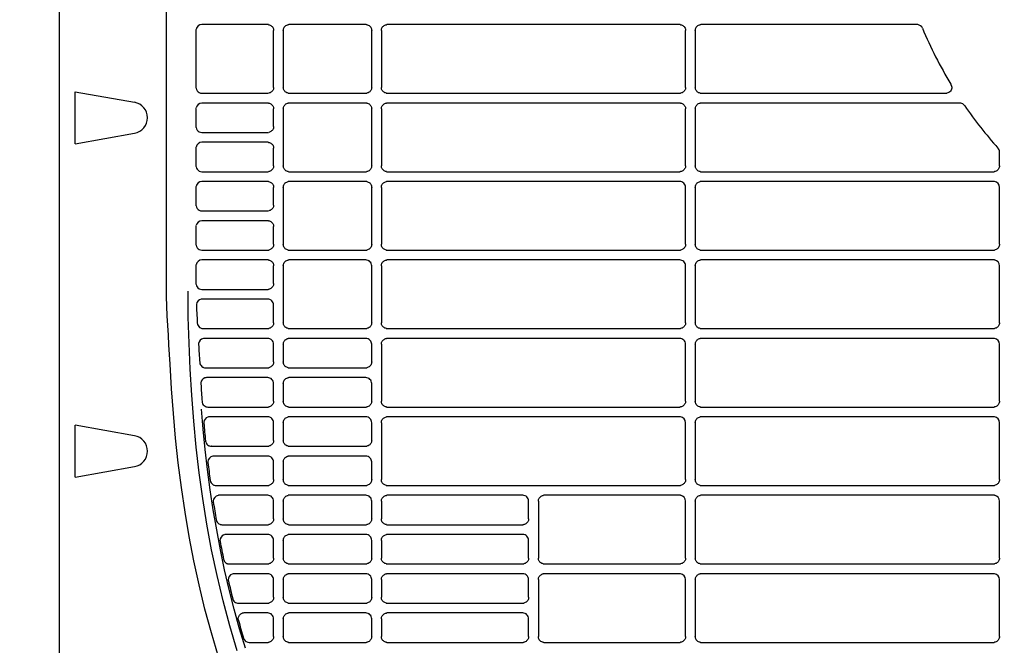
# Model space of a CAD drawing. Header units: millimetres. Extents: x -165365 to -33565, y 7406 to 103342.
# Tile 139 of 256: x -84366 to -84115, y 25181 to 25340. Entities that reach past the tile are written whole.
import ezdxf

# ---------------------------------------------------------------- set-up
doc = ezdxf.new("R2010")
doc.units = ezdxf.units.MM
doc.header["$MEASUREMENT"] = 0
doc.linetypes.add('ACAD_ISO03W100', pattern=[150, 60, -90])
doc.layers.add('DETAIL', color=5, linetype='Continuous')
doc.layers.add('ELEK CIENKIE', color=80, linetype='Continuous')

# ---------------------------------------------------------------- blocks, each defined once
blk = doc.blocks.new('A$C67C8A0BA')
at = {"layer": 'DETAIL', "color": 3, "linetype": 'Continuous'}
for p, q in [((0, 50.16), (0, 691.24)), ((27.25, 262.65), (27.25, 478.75)), ((53.07, 329.45), (36.28, 329.45)), ((78.07, 329.45), (58.54, 329.45)), ((158.07, 329.45), (83.54, 329.45)), ((218.55, 329.45), (163.54, 329.45)), ((34.78, 327.95), (34.78, 313.45)), ((54.57, 313.45), (54.57, 327.95)), ((57.04, 327.96), (57.04, 313.44)), ((79.57, 313.45), (79.57, 327.95)), ((82.04, 327.96), (82.04, 313.44)), ((159.57, 313.45), (159.57, 327.95)), ((162.04, 327.96), (162.04, 313.44)), ((3.97, 299.09), (3.97, 312.31)), ((3.97, 312.31), (19.12, 309.64)), ((36.28, 311.95), (53.07, 311.95)), ((58.53, 311.95), (78.07, 311.95)), ((83.53, 311.95), (158.07, 311.95)), ((163.53, 311.95), (225.92, 311.95)), ((53.07, 309.45), (36.28, 309.45)), ((78.07, 309.45), (58.54, 309.45)), ((158.07, 309.45), (83.54, 309.45)), ((229.45, 309.45), (163.54, 309.45)), ((230.7, 308.77), (230.69, 308.8)), ((34.78, 307.95), (34.78, 303.45)), ((54.57, 303.45), (54.57, 307.95)), ((57.04, 307.96), (57.04, 293.44)), ((79.57, 293.45), (79.57, 307.95)), ((82.04, 307.96), (82.04, 293.44)), ((159.57, 293.45), (159.57, 307.95)), ((162.04, 307.96), (162.04, 293.44)), ((3.97, 299.09), (19.12, 301.76)), ((36.27, 301.95), (53.07, 301.95)), ((53.07, 299.45), (36.27, 299.45)), ((34.78, 297.95), (34.78, 293.45)), ((54.57, 293.45), (54.57, 297.95)), ((239.56, 293.45), (239.56, 296.96)), ((36.27, 291.95), (53.07, 291.95)), ((58.53, 291.95), (78.07, 291.95)), ((83.53, 291.95), (158.07, 291.95)), ((163.53, 291.95), (238.07, 291.95)), ((53.07, 289.45), (36.27, 289.45)), ((78.07, 289.45), (58.54, 289.45)), ((158.07, 289.45), (83.54, 289.45)), ((238.07, 289.45), (163.54, 289.45)), ((34.78, 287.95), (34.78, 283.45)), ((54.57, 283.45), (54.57, 287.95)), ((57.04, 287.96), (57.04, 273.44)), ((79.57, 273.45), (79.57, 287.95)), ((82.04, 287.96), (82.04, 273.44)), ((159.57, 273.45), (159.57, 287.95)), ((162.04, 287.96), (162.04, 273.44)), ((239.56, 273.45), (239.56, 287.95)), ((36.27, 281.95), (53.07, 281.95)), ((53.07, 279.45), (36.27, 279.45)), ((34.78, 277.95), (34.78, 273.45)), ((54.57, 273.45), (54.57, 277.95)), ((36.27, 271.95), (53.08, 271.95)), ((58.53, 271.95), (78.07, 271.95)), ((83.53, 271.95), (158.07, 271.95)), ((163.53, 271.95), (238.07, 271.95)), ((53.07, 269.45), (36.27, 269.45)), ((78.07, 269.45), (58.54, 269.45)), ((158.07, 269.45), (83.54, 269.45)), ((238.07, 269.45), (163.54, 269.45)), ((34.78, 267.95), (34.78, 263.45)), ((54.57, 263.45), (54.57, 267.95)), ((57.04, 267.96), (57.04, 253.44)), ((79.57, 253.45), (79.57, 267.95)), ((82.04, 267.96), (82.04, 253.44)), ((159.57, 253.45), (159.57, 267.95)), ((162.04, 267.96), (162.04, 253.44)), ((239.56, 253.45), (239.56, 267.95)), ((36.27, 261.95), (53.08, 261.95)), ((53.07, 259.45), (36.38, 259.45)), ((54.57, 253.45), (54.57, 257.95)), ((36.61, 251.95), (53.08, 251.95)), ((58.53, 251.95), (78.07, 251.95)), ((83.53, 251.95), (158.07, 251.95)), ((163.53, 251.95), (238.07, 251.95)), ((53.07, 249.45), (36.92, 249.45)), ((78.07, 249.45), (58.54, 249.45)), ((158.07, 249.45), (83.54, 249.45)), ((238.07, 249.45), (163.54, 249.45)), ((54.57, 243.45), (54.57, 247.95)), ((57.04, 247.96), (57.04, 243.44)), ((79.57, 243.45), (79.57, 247.95)), ((82.04, 247.96), (82.04, 233.44)), ((159.57, 233.45), (159.57, 247.95)), ((162.04, 247.96), (162.04, 233.44)), ((239.56, 233.45), (239.56, 247.96)), ((37.21, 241.95), (53.08, 241.95)), ((58.53, 241.95), (78.07, 241.95)), ((53.07, 239.45), (37.51, 239.45)), ((78.07, 239.45), (58.54, 239.45)), ((54.57, 233.45), (54.57, 237.95)), ((57.04, 237.96), (57.04, 233.44)), ((79.57, 233.45), (79.57, 237.95)), ((37.82, 231.95), (53.08, 231.95)), ((58.53, 231.95), (78.07, 231.95)), ((83.53, 231.95), (158.07, 231.95)), ((163.53, 231.95), (238.07, 231.95)), ((53.07, 229.45), (38.27, 229.45)), ((78.07, 229.45), (58.54, 229.45)), ((158.07, 229.45), (83.54, 229.45)), ((238.07, 229.45), (163.54, 229.45)), ((3.97, 214.09), (3.97, 227.31)), ((19.12, 224.64), (3.97, 227.31)), ((54.57, 223.45), (54.57, 227.95)), ((57.04, 227.96), (57.04, 223.44)), ((79.57, 223.45), (79.57, 227.95)), ((82.04, 227.96), (82.04, 213.44)), ((159.57, 213.45), (159.57, 227.95)), ((162.04, 227.96), (162.04, 213.44)), ((239.56, 213.45), (239.56, 227.96)), ((38.7, 221.95), (38.69, 221.95)), ((38.7, 221.95), (53.08, 221.95)), ((58.53, 221.95), (78.07, 221.95)), ((53.07, 219.45), (39.31, 219.45)), ((78.07, 219.45), (58.54, 219.45)), ((3.97, 214.09), (19.12, 216.76)), ((54.57, 213.45), (54.57, 217.95)), ((57.04, 217.96), (57.04, 213.44)), ((79.57, 213.45), (79.57, 217.95)), ((39.89, 211.95), (53.08, 211.95)), ((58.53, 211.95), (78.08, 211.95)), ((83.53, 211.95), (158.07, 211.95)), ((163.53, 211.95), (238.07, 211.95)), ((53.07, 209.45), (40.68, 209.45)), ((78.07, 209.45), (58.54, 209.45)), ((118.07, 209.45), (83.54, 209.45)), ((158.07, 209.45), (123.54, 209.45)), ((238.07, 209.45), (163.54, 209.45)), ((54.57, 203.45), (54.57, 207.95)), ((57.04, 207.96), (57.04, 203.44)), ((79.57, 203.45), (79.57, 207.95)), ((82.04, 207.96), (82.04, 203.44)), ((119.57, 203.45), (119.57, 207.95)), ((122.04, 207.96), (122.04, 193.44)), ((159.57, 193.45), (159.57, 207.95)), ((162.04, 207.96), (162.04, 193.44)), ((239.56, 193.45), (239.56, 207.96)), ((41.41, 201.95), (53.08, 201.95)), ((58.53, 201.95), (78.08, 201.95)), ((83.53, 201.95), (118.07, 201.95)), ((53.07, 199.45), (42.39, 199.45)), ((78.07, 199.45), (58.54, 199.45)), ((118.07, 199.45), (83.54, 199.45)), ((54.57, 193.45), (54.57, 197.95)), ((57.04, 197.96), (57.04, 193.44)), ((79.57, 193.45), (79.57, 197.95)), ((82.04, 197.96), (82.04, 193.44)), ((119.57, 193.45), (119.57, 197.95)), ((43.29, 191.95), (53.08, 191.95)), ((58.53, 191.95), (78.08, 191.95)), ((83.53, 191.95), (118.07, 191.95)), ((123.53, 191.95), (158.07, 191.95)), ((163.53, 191.95), (238.07, 191.95)), ((53.07, 189.45), (44.5, 189.45)), ((78.07, 189.45), (58.54, 189.45)), ((118.07, 189.45), (83.54, 189.45)), ((158.07, 189.45), (123.54, 189.45)), ((238.07, 189.45), (163.54, 189.45)), ((54.57, 183.45), (54.57, 187.95)), ((57.04, 187.96), (57.04, 183.44)), ((79.57, 183.45), (79.57, 187.95)), ((82.04, 187.96), (82.04, 183.44)), ((119.57, 183.45), (119.57, 187.95)), ((122.04, 187.96), (122.04, 173.44)), ((159.57, 173.45), (159.57, 187.95)), ((162.04, 187.96), (162.04, 173.44)), ((239.56, 173.45), (239.56, 187.96)), ((45.59, 181.95), (53.08, 181.95)), ((58.53, 181.95), (78.08, 181.95)), ((83.53, 181.95), (118.07, 181.95)), ((53.07, 179.45), (47.04, 179.45)), ((78.07, 179.45), (58.54, 179.45)), ((118.07, 179.45), (83.54, 179.45)), ((54.57, 173.45), (54.57, 177.95)), ((57.04, 177.96), (57.04, 173.44)), ((79.57, 173.45), (79.57, 177.95)), ((82.04, 177.96), (82.04, 173.44)), ((119.57, 173.45), (119.57, 177.95)), ((48.34, 171.95), (53.08, 171.95)), ((58.53, 171.95), (78.08, 171.95)), ((83.53, 171.95), (118.07, 171.95)), ((123.53, 171.95), (158.08, 171.95)), ((163.53, 171.95), (238.07, 171.95))]:
    blk.add_line(p, q, dxfattribs=at)
for points in [[(53.3, 329.43), (53.51, 329.39), (53.71, 329.31), (53.89, 329.21), (54.06, 329.08), (54.21, 328.93), (54.33, 328.76), (54.43, 328.57), (54.51, 328.37), (54.55, 328.16), (54.57, 327.95)], [(57.04, 327.96), (57.06, 328.17), (57.1, 328.38), (57.17, 328.58), (57.27, 328.76), (57.4, 328.93), (57.55, 329.08), (57.72, 329.21), (57.9, 329.31), (58.1, 329.39), (58.3, 329.43)], [(78.3, 329.43), (78.51, 329.39), (78.71, 329.31), (78.89, 329.21), (79.06, 329.08), (79.21, 328.93), (79.33, 328.76), (79.43, 328.57), (79.51, 328.37), (79.55, 328.16), (79.57, 327.95)], [(82.04, 327.96), (82.06, 328.17), (82.1, 328.38), (82.17, 328.58), (82.27, 328.76), (82.4, 328.93), (82.55, 329.08), (82.72, 329.21), (82.9, 329.31), (83.1, 329.39), (83.3, 329.43)], [(158.3, 329.43), (158.51, 329.39), (158.71, 329.31), (158.89, 329.21), (159.06, 329.08), (159.21, 328.93), (159.33, 328.76), (159.43, 328.57), (159.51, 328.37), (159.55, 328.16), (159.57, 327.95)], [(162.04, 327.96), (162.06, 328.17), (162.1, 328.38), (162.17, 328.58), (162.27, 328.76), (162.4, 328.93), (162.55, 329.08), (162.71, 329.21), (162.9, 329.31), (163.1, 329.39), (163.3, 329.43)], [(227.3, 314.01), (227.38, 313.75), (227.41, 313.49), (227.39, 313.22), (227.33, 312.96), (227.22, 312.72), (227.07, 312.49), (226.88, 312.3), (226.66, 312.15), (226.42, 312.04), (226.16, 311.97)], [(54.57, 313.45), (54.55, 313.24), (54.51, 313.03), (54.44, 312.83), (54.34, 312.65), (54.21, 312.48), (54.06, 312.33), (53.9, 312.2), (53.71, 312.09), (53.51, 312.02), (53.31, 311.97)], [(58.3, 311.97), (58.09, 312.02), (57.9, 312.09), (57.71, 312.19), (57.55, 312.32), (57.4, 312.47), (57.27, 312.64), (57.17, 312.83), (57.1, 313.02), (57.06, 313.23), (57.04, 313.44)], [(79.57, 313.45), (79.55, 313.24), (79.51, 313.03), (79.44, 312.83), (79.34, 312.65), (79.21, 312.48), (79.06, 312.33), (78.89, 312.2), (78.71, 312.09), (78.51, 312.02), (78.31, 311.97)], [(83.3, 311.97), (83.09, 312.02), (82.9, 312.09), (82.71, 312.19), (82.55, 312.32), (82.4, 312.47), (82.27, 312.64), (82.17, 312.83), (82.1, 313.02), (82.06, 313.23), (82.04, 313.44)], [(159.57, 313.45), (159.55, 313.24), (159.51, 313.03), (159.43, 312.83), (159.33, 312.65), (159.21, 312.48), (159.06, 312.33), (158.89, 312.2), (158.71, 312.09), (158.51, 312.02), (158.31, 311.97)], [(163.3, 311.97), (163.09, 312.02), (162.9, 312.09), (162.71, 312.2), (162.54, 312.32), (162.4, 312.47), (162.27, 312.64), (162.17, 312.83), (162.1, 313.03), (162.06, 313.23), (162.04, 313.44)], [(53.3, 309.43), (53.51, 309.39), (53.71, 309.31), (53.89, 309.21), (54.06, 309.08), (54.21, 308.93), (54.33, 308.76), (54.43, 308.57), (54.51, 308.37), (54.55, 308.16), (54.57, 307.95)], [(57.04, 307.96), (57.06, 308.17), (57.1, 308.38), (57.17, 308.58), (57.27, 308.76), (57.4, 308.93), (57.55, 309.08), (57.72, 309.21), (57.9, 309.31), (58.1, 309.39), (58.3, 309.43)], [(78.3, 309.43), (78.51, 309.39), (78.71, 309.31), (78.89, 309.21), (79.06, 309.08), (79.21, 308.93), (79.33, 308.76), (79.43, 308.57), (79.51, 308.37), (79.55, 308.16), (79.57, 307.95)], [(82.04, 307.96), (82.06, 308.17), (82.1, 308.38), (82.17, 308.58), (82.27, 308.76), (82.4, 308.93), (82.55, 309.08), (82.72, 309.21), (82.9, 309.31), (83.1, 309.39), (83.3, 309.43)], [(158.3, 309.43), (158.51, 309.39), (158.71, 309.31), (158.89, 309.21), (159.06, 309.08), (159.21, 308.93), (159.33, 308.76), (159.43, 308.57), (159.51, 308.37), (159.55, 308.16), (159.57, 307.95)], [(162.04, 307.96), (162.06, 308.17), (162.1, 308.38), (162.17, 308.58), (162.27, 308.76), (162.4, 308.93), (162.55, 309.08), (162.71, 309.21), (162.9, 309.31), (163.1, 309.39), (163.3, 309.43)], [(54.57, 303.45), (54.55, 303.24), (54.51, 303.03), (54.44, 302.83), (54.34, 302.65), (54.21, 302.48), (54.06, 302.33), (53.9, 302.2), (53.71, 302.09), (53.51, 302.02), (53.31, 301.97)], [(53.3, 299.43), (53.51, 299.39), (53.71, 299.31), (53.89, 299.21), (54.06, 299.08), (54.21, 298.93), (54.33, 298.76), (54.43, 298.57), (54.51, 298.37), (54.55, 298.16), (54.57, 297.95)], [(54.57, 293.45), (54.55, 293.24), (54.51, 293.03), (54.44, 292.83), (54.34, 292.65), (54.21, 292.48), (54.06, 292.33), (53.9, 292.2), (53.71, 292.09), (53.51, 292.02), (53.31, 291.97)], [(58.3, 291.97), (58.09, 292.02), (57.9, 292.09), (57.71, 292.19), (57.55, 292.32), (57.4, 292.47), (57.27, 292.64), (57.17, 292.83), (57.1, 293.02), (57.06, 293.23), (57.04, 293.44)], [(79.57, 293.45), (79.55, 293.24), (79.51, 293.03), (79.44, 292.83), (79.34, 292.65), (79.21, 292.48), (79.06, 292.33), (78.89, 292.2), (78.71, 292.09), (78.51, 292.02), (78.31, 291.97)], [(83.3, 291.97), (83.09, 292.02), (82.9, 292.09), (82.71, 292.19), (82.55, 292.32), (82.4, 292.47), (82.27, 292.64), (82.17, 292.83), (82.1, 293.03), (82.06, 293.23), (82.04, 293.44)], [(159.57, 293.45), (159.55, 293.24), (159.51, 293.03), (159.43, 292.83), (159.33, 292.65), (159.21, 292.48), (159.06, 292.33), (158.89, 292.2), (158.71, 292.09), (158.51, 292.02), (158.31, 291.97)], [(163.3, 291.97), (163.09, 292.02), (162.9, 292.09), (162.71, 292.2), (162.54, 292.32), (162.4, 292.47), (162.27, 292.64), (162.17, 292.83), (162.1, 293.03), (162.06, 293.23), (162.04, 293.44)], [(239.56, 293.45), (239.55, 293.24), (239.51, 293.03), (239.43, 292.83), (239.33, 292.65), (239.21, 292.48), (239.06, 292.33), (238.89, 292.2), (238.71, 292.09), (238.51, 292.02), (238.31, 291.97)], [(53.3, 289.43), (53.51, 289.39), (53.71, 289.31), (53.89, 289.21), (54.06, 289.08), (54.21, 288.93), (54.33, 288.76), (54.43, 288.57), (54.51, 288.37), (54.55, 288.16), (54.57, 287.95)], [(57.04, 287.96), (57.06, 288.17), (57.1, 288.38), (57.17, 288.58), (57.27, 288.76), (57.4, 288.93), (57.55, 289.08), (57.72, 289.21), (57.9, 289.31), (58.1, 289.39), (58.3, 289.43)], [(78.3, 289.43), (78.51, 289.39), (78.71, 289.31), (78.89, 289.21), (79.06, 289.08), (79.21, 288.93), (79.33, 288.76), (79.43, 288.57), (79.51, 288.37), (79.55, 288.16), (79.57, 287.95)], [(82.04, 287.96), (82.06, 288.17), (82.1, 288.38), (82.17, 288.58), (82.27, 288.76), (82.4, 288.93), (82.55, 289.08), (82.72, 289.21), (82.9, 289.31), (83.1, 289.39), (83.3, 289.43)], [(162.04, 287.96), (162.06, 288.17), (162.1, 288.38), (162.17, 288.58), (162.27, 288.76), (162.4, 288.93), (162.55, 289.08), (162.71, 289.21), (162.9, 289.31), (163.1, 289.39), (163.3, 289.43)], [(54.57, 283.45), (54.55, 283.24), (54.51, 283.03), (54.44, 282.83), (54.34, 282.65), (54.21, 282.48), (54.06, 282.33), (53.9, 282.2), (53.71, 282.09), (53.51, 282.02), (53.31, 281.97)], [(53.3, 279.43), (53.51, 279.39), (53.71, 279.31), (53.89, 279.21), (54.06, 279.08), (54.21, 278.93), (54.33, 278.76), (54.43, 278.57), (54.51, 278.37), (54.55, 278.16), (54.57, 277.95)], [(54.57, 273.45), (54.55, 273.24), (54.51, 273.03), (54.44, 272.83), (54.34, 272.65), (54.21, 272.48), (54.06, 272.33), (53.9, 272.2), (53.71, 272.09), (53.51, 272.02), (53.31, 271.97)], [(58.3, 271.97), (58.09, 272.02), (57.9, 272.09), (57.71, 272.2), (57.55, 272.32), (57.4, 272.47), (57.27, 272.64), (57.17, 272.83), (57.1, 273.03), (57.06, 273.23), (57.04, 273.44)], [(79.57, 273.45), (79.55, 273.24), (79.51, 273.03), (79.44, 272.83), (79.34, 272.65), (79.21, 272.48), (79.06, 272.33), (78.9, 272.2), (78.71, 272.09), (78.51, 272.02), (78.31, 271.97)], [(83.3, 271.97), (83.09, 272.02), (82.9, 272.09), (82.71, 272.2), (82.55, 272.32), (82.4, 272.47), (82.27, 272.64), (82.17, 272.83), (82.1, 273.03), (82.06, 273.23), (82.04, 273.44)], [(159.57, 273.45), (159.55, 273.24), (159.51, 273.03), (159.43, 272.83), (159.33, 272.65), (159.21, 272.48), (159.06, 272.33), (158.89, 272.2), (158.71, 272.09), (158.51, 272.02), (158.31, 271.97)], [(163.3, 271.97), (163.09, 272.02), (162.9, 272.09), (162.71, 272.2), (162.54, 272.32), (162.4, 272.47), (162.27, 272.64), (162.17, 272.83), (162.1, 273.03), (162.06, 273.23), (162.04, 273.44)], [(239.56, 273.45), (239.55, 273.24), (239.51, 273.03), (239.43, 272.83), (239.33, 272.65), (239.21, 272.48), (239.06, 272.33), (238.89, 272.2), (238.71, 272.09), (238.51, 272.02), (238.31, 271.97)], [(53.3, 269.43), (53.51, 269.39), (53.71, 269.31), (53.89, 269.21), (54.06, 269.08), (54.21, 268.93), (54.33, 268.76), (54.43, 268.57), (54.51, 268.37), (54.55, 268.16), (54.57, 267.95)], [(57.04, 267.96), (57.06, 268.17), (57.1, 268.38), (57.17, 268.58), (57.27, 268.76), (57.4, 268.93), (57.55, 269.08), (57.72, 269.21), (57.9, 269.31), (58.1, 269.39), (58.3, 269.43)], [(82.04, 267.96), (82.06, 268.17), (82.1, 268.38), (82.17, 268.58), (82.27, 268.76), (82.4, 268.93), (82.55, 269.08), (82.72, 269.21), (82.9, 269.31), (83.1, 269.39), (83.3, 269.43)], [(162.04, 267.96), (162.06, 268.17), (162.1, 268.38), (162.17, 268.58), (162.27, 268.76), (162.4, 268.93), (162.55, 269.08), (162.72, 269.21), (162.9, 269.31), (163.1, 269.39), (163.3, 269.43)], [(28.22, 242.88), (28.05, 245.35), (27.9, 247.82), (27.76, 250.29), (27.62, 252.76), (27.48, 255.23), (27.37, 257.7), (27.28, 260.17), (27.25, 262.65)], [(45.27, 169.8), (43.38, 176.16), (41.68, 182.57), (40.15, 189.03), (38.78, 195.52), (37.58, 202.05), (36.52, 208.6), (35.61, 215.17), (34.84, 221.76), (34.2, 228.37), (33.69, 234.98), (33.29, 241.61), (33.01, 248.24), (32.83, 254.87), (32.75, 261.51)], [(54.57, 263.45), (54.55, 263.24), (54.51, 263.03), (54.44, 262.84), (54.34, 262.65), (54.21, 262.48), (54.06, 262.33), (53.9, 262.2), (53.71, 262.09), (53.51, 262.02), (53.31, 261.97)], [(34.89, 257.89), (34.92, 257.25), (34.95, 256.6), (34.98, 255.95), (35.01, 255.31), (35.05, 254.66), (35.08, 254.02), (35.12, 253.37)], [(54.57, 253.45), (54.55, 253.24), (54.51, 253.03), (54.44, 252.83), (54.34, 252.65), (54.21, 252.48), (54.06, 252.33), (53.9, 252.2), (53.71, 252.09), (53.51, 252.02), (53.31, 251.97)], [(58.3, 251.97), (58.09, 252.02), (57.9, 252.09), (57.71, 252.2), (57.55, 252.32), (57.4, 252.47), (57.27, 252.64), (57.17, 252.83), (57.1, 253.03), (57.06, 253.23), (57.04, 253.44)], [(79.57, 253.45), (79.55, 253.24), (79.51, 253.03), (79.44, 252.83), (79.34, 252.65), (79.21, 252.48), (79.06, 252.33), (78.9, 252.2), (78.71, 252.09), (78.51, 252.02), (78.31, 251.97)], [(83.3, 251.97), (83.09, 252.02), (82.9, 252.09), (82.71, 252.2), (82.55, 252.32), (82.4, 252.47), (82.27, 252.64), (82.17, 252.83), (82.1, 253.03), (82.06, 253.23), (82.04, 253.44)], [(159.57, 253.45), (159.55, 253.24), (159.51, 253.03), (159.43, 252.83), (159.33, 252.65), (159.21, 252.48), (159.06, 252.33), (158.89, 252.2), (158.71, 252.09), (158.51, 252.02), (158.31, 251.97)], [(163.3, 251.97), (163.09, 252.02), (162.9, 252.09), (162.71, 252.2), (162.54, 252.32), (162.4, 252.47), (162.27, 252.64), (162.17, 252.83), (162.1, 253.03), (162.06, 253.23), (162.04, 253.44)], [(239.56, 253.45), (239.55, 253.24), (239.51, 253.03), (239.43, 252.83), (239.33, 252.65), (239.21, 252.48), (239.06, 252.33), (238.89, 252.2), (238.71, 252.09), (238.51, 252.02), (238.31, 251.97)], [(57.04, 247.96), (57.06, 248.17), (57.1, 248.38), (57.17, 248.58), (57.27, 248.76), (57.4, 248.93), (57.55, 249.08), (57.72, 249.21), (57.9, 249.31), (58.1, 249.39), (58.3, 249.43)], [(82.04, 247.96), (82.06, 248.17), (82.1, 248.38), (82.17, 248.58), (82.27, 248.76), (82.4, 248.93), (82.55, 249.08), (82.72, 249.21), (82.9, 249.31), (83.1, 249.39), (83.3, 249.43)], [(162.04, 247.96), (162.06, 248.17), (162.1, 248.38), (162.17, 248.58), (162.27, 248.76), (162.4, 248.93), (162.55, 249.08), (162.72, 249.21), (162.9, 249.31), (163.1, 249.39), (163.3, 249.43)], [(54.57, 243.45), (54.55, 243.24), (54.51, 243.03), (54.44, 242.84), (54.34, 242.65), (54.21, 242.48), (54.06, 242.33), (53.9, 242.2), (53.71, 242.09), (53.51, 242.02), (53.31, 241.97)], [(58.3, 241.97), (58.09, 242.02), (57.9, 242.09), (57.71, 242.2), (57.55, 242.32), (57.4, 242.47), (57.27, 242.64), (57.17, 242.83), (57.1, 243.03), (57.06, 243.23), (57.04, 243.44)], [(79.57, 243.45), (79.55, 243.24), (79.51, 243.03), (79.44, 242.84), (79.34, 242.65), (79.21, 242.48), (79.06, 242.33), (78.9, 242.2), (78.71, 242.1), (78.51, 242.02), (78.31, 241.97)], [(40.5, 168.3), (38.7, 174.35), (37.06, 180.45), (35.57, 186.59), (34.24, 192.76), (33.04, 198.96), (31.99, 205.19), (31.06, 211.44), (30.27, 217.7), (29.59, 223.98), (29.03, 230.27), (28.57, 236.57), (28.22, 242.88)], [(57.04, 237.96), (57.06, 238.17), (57.1, 238.38), (57.17, 238.58), (57.27, 238.76), (57.4, 238.93), (57.55, 239.08), (57.72, 239.21), (57.9, 239.31), (58.1, 239.39), (58.3, 239.43)], [(54.57, 233.45), (54.55, 233.24), (54.51, 233.03), (54.44, 232.84), (54.34, 232.65), (54.21, 232.48), (54.06, 232.33), (53.9, 232.2), (53.71, 232.09), (53.51, 232.02), (53.31, 231.97)], [(58.3, 231.97), (58.09, 232.02), (57.9, 232.09), (57.71, 232.2), (57.54, 232.32), (57.4, 232.47), (57.27, 232.64), (57.17, 232.83), (57.1, 233.03), (57.06, 233.23), (57.04, 233.44)], [(79.57, 233.45), (79.55, 233.24), (79.51, 233.03), (79.44, 232.83), (79.34, 232.65), (79.21, 232.48), (79.06, 232.33), (78.9, 232.2), (78.71, 232.09), (78.51, 232.02), (78.31, 231.97)], [(83.3, 231.97), (83.09, 232.02), (82.9, 232.09), (82.71, 232.2), (82.55, 232.32), (82.4, 232.47), (82.27, 232.64), (82.17, 232.83), (82.1, 233.03), (82.06, 233.23), (82.04, 233.44)], [(159.57, 233.45), (159.55, 233.24), (159.51, 233.03), (159.43, 232.83), (159.33, 232.65), (159.21, 232.48), (159.06, 232.33), (158.89, 232.2), (158.71, 232.09), (158.51, 232.02), (158.31, 231.97)], [(163.3, 231.97), (163.09, 232.02), (162.9, 232.09), (162.71, 232.2), (162.54, 232.32), (162.4, 232.47), (162.27, 232.64), (162.17, 232.83), (162.1, 233.03), (162.06, 233.23), (162.04, 233.44)], [(239.56, 233.45), (239.55, 233.24), (239.51, 233.03), (239.43, 232.83), (239.33, 232.65), (239.21, 232.48), (239.06, 232.33), (238.89, 232.2), (238.71, 232.09), (238.51, 232.02), (238.31, 231.97)], [(47.37, 170.46), (45.88, 175.42), (44.51, 180.41), (43.24, 185.43), (42.08, 190.48), (41.02, 195.54), (40.06, 200.63), (39.19, 205.74), (38.42, 210.86), (37.73, 215.99), (37.12, 221.13), (36.6, 226.28), (36.16, 231.44)], [(57.04, 227.96), (57.06, 228.17), (57.1, 228.38), (57.17, 228.58), (57.27, 228.76), (57.4, 228.93), (57.55, 229.08), (57.72, 229.21), (57.9, 229.31), (58.1, 229.39), (58.3, 229.43)], [(82.04, 227.96), (82.06, 228.17), (82.1, 228.38), (82.17, 228.58), (82.27, 228.76), (82.4, 228.93), (82.55, 229.08), (82.72, 229.21), (82.9, 229.31), (83.1, 229.39), (83.3, 229.43)], [(162.04, 227.96), (162.06, 228.17), (162.1, 228.38), (162.17, 228.58), (162.27, 228.76), (162.4, 228.93), (162.55, 229.08), (162.72, 229.21), (162.9, 229.31), (163.1, 229.39), (163.3, 229.43)], [(54.57, 223.45), (54.55, 223.24), (54.51, 223.03), (54.44, 222.84), (54.34, 222.65), (54.21, 222.48), (54.06, 222.33), (53.9, 222.2), (53.71, 222.1), (53.51, 222.02), (53.31, 221.97)], [(58.3, 221.97), (58.09, 222.02), (57.9, 222.09), (57.71, 222.2), (57.54, 222.32), (57.4, 222.47), (57.27, 222.64), (57.17, 222.83), (57.1, 223.03), (57.06, 223.23), (57.04, 223.44)], [(79.57, 223.45), (79.55, 223.24), (79.51, 223.03), (79.44, 222.84), (79.34, 222.65), (79.21, 222.48), (79.06, 222.33), (78.9, 222.2), (78.71, 222.1), (78.51, 222.02), (78.31, 221.97)], [(57.04, 217.96), (57.06, 218.17), (57.1, 218.38), (57.17, 218.58), (57.27, 218.76), (57.4, 218.93), (57.55, 219.08), (57.72, 219.21), (57.9, 219.31), (58.1, 219.39), (58.3, 219.43)], [(54.57, 213.45), (54.55, 213.24), (54.51, 213.03), (54.44, 212.84), (54.34, 212.65), (54.21, 212.48), (54.06, 212.33), (53.9, 212.2), (53.71, 212.09), (53.51, 212.02), (53.31, 211.97)], [(58.3, 211.97), (58.09, 212.02), (57.9, 212.09), (57.71, 212.2), (57.54, 212.32), (57.4, 212.47), (57.27, 212.64), (57.17, 212.83), (57.1, 213.03), (57.06, 213.23), (57.04, 213.44)], [(79.57, 213.45), (79.55, 213.24), (79.51, 213.03), (79.44, 212.84), (79.34, 212.65), (79.21, 212.48), (79.06, 212.33), (78.9, 212.2), (78.71, 212.09), (78.51, 212.02), (78.31, 211.97)], [(83.3, 211.97), (83.09, 212.02), (82.9, 212.09), (82.71, 212.2), (82.54, 212.32), (82.4, 212.47), (82.27, 212.64), (82.17, 212.83), (82.1, 213.03), (82.06, 213.23), (82.04, 213.44)], [(159.57, 213.45), (159.55, 213.24), (159.51, 213.03), (159.43, 212.83), (159.33, 212.65), (159.21, 212.48), (159.06, 212.33), (158.89, 212.2), (158.71, 212.09), (158.51, 212.02), (158.31, 211.97)], [(163.3, 211.97), (163.09, 212.02), (162.9, 212.09), (162.71, 212.2), (162.54, 212.32), (162.4, 212.47), (162.27, 212.64), (162.17, 212.83), (162.1, 213.03), (162.06, 213.23), (162.04, 213.44)], [(239.56, 213.45), (239.55, 213.24), (239.51, 213.03), (239.43, 212.83), (239.33, 212.65), (239.21, 212.48), (239.06, 212.33), (238.89, 212.2), (238.71, 212.09), (238.51, 212.02), (238.31, 211.97)], [(57.04, 207.96), (57.06, 208.17), (57.1, 208.38), (57.17, 208.58), (57.27, 208.76), (57.4, 208.93), (57.55, 209.08), (57.72, 209.21), (57.9, 209.31), (58.1, 209.39), (58.3, 209.43)], [(82.04, 207.96), (82.06, 208.17), (82.1, 208.38), (82.17, 208.58), (82.27, 208.76), (82.4, 208.93), (82.55, 209.08), (82.72, 209.21), (82.9, 209.31), (83.1, 209.39), (83.3, 209.43)], [(122.04, 207.96), (122.06, 208.17), (122.1, 208.38), (122.17, 208.58), (122.27, 208.76), (122.4, 208.93), (122.55, 209.08), (122.72, 209.21), (122.9, 209.31), (123.1, 209.39), (123.3, 209.43)], [(162.04, 207.96), (162.06, 208.17), (162.1, 208.38), (162.17, 208.58), (162.27, 208.76), (162.4, 208.93), (162.55, 209.08), (162.72, 209.21), (162.9, 209.31), (163.1, 209.39), (163.3, 209.43)], [(54.57, 203.45), (54.55, 203.24), (54.51, 203.03), (54.44, 202.84), (54.34, 202.65), (54.21, 202.48), (54.06, 202.33), (53.9, 202.2), (53.71, 202.1), (53.51, 202.02), (53.31, 201.97)], [(58.3, 201.97), (58.09, 202.02), (57.9, 202.09), (57.71, 202.2), (57.54, 202.32), (57.4, 202.47), (57.27, 202.64), (57.17, 202.83), (57.1, 203.03), (57.06, 203.23), (57.04, 203.44)], [(79.57, 203.45), (79.55, 203.24), (79.51, 203.04), (79.44, 202.84), (79.34, 202.65), (79.21, 202.48), (79.06, 202.33), (78.9, 202.2), (78.71, 202.1), (78.51, 202.02), (78.31, 201.97)], [(83.3, 201.97), (83.09, 202.02), (82.9, 202.09), (82.71, 202.2), (82.54, 202.32), (82.4, 202.47), (82.27, 202.64), (82.17, 202.83), (82.1, 203.03), (82.06, 203.23), (82.04, 203.44)], [(119.57, 203.45), (119.55, 203.24), (119.51, 203.04), (119.43, 202.84), (119.34, 202.65), (119.21, 202.48), (119.06, 202.33), (118.89, 202.2), (118.71, 202.1), (118.51, 202.02), (118.31, 201.97)], [(57.04, 197.96), (57.06, 198.17), (57.1, 198.38), (57.17, 198.58), (57.27, 198.76), (57.4, 198.93), (57.55, 199.08), (57.72, 199.21), (57.9, 199.31), (58.1, 199.39), (58.3, 199.43)], [(82.04, 197.96), (82.06, 198.17), (82.1, 198.38), (82.17, 198.58), (82.27, 198.76), (82.4, 198.93), (82.55, 199.08), (82.72, 199.21), (82.9, 199.31), (83.1, 199.39), (83.3, 199.43)], [(54.57, 193.45), (54.55, 193.24), (54.51, 193.03), (54.44, 192.84), (54.34, 192.65), (54.21, 192.48), (54.06, 192.33), (53.9, 192.2), (53.71, 192.09), (53.51, 192.02), (53.31, 191.97)], [(58.3, 191.97), (58.09, 192.02), (57.9, 192.09), (57.71, 192.2), (57.54, 192.32), (57.4, 192.47), (57.27, 192.64), (57.17, 192.83), (57.1, 193.03), (57.06, 193.23), (57.04, 193.44)], [(79.57, 193.45), (79.55, 193.24), (79.51, 193.03), (79.44, 192.84), (79.34, 192.65), (79.21, 192.48), (79.06, 192.33), (78.9, 192.2), (78.71, 192.09), (78.51, 192.02), (78.31, 191.97)], [(83.3, 191.97), (83.09, 192.02), (82.9, 192.09), (82.71, 192.2), (82.54, 192.32), (82.4, 192.47), (82.27, 192.64), (82.17, 192.83), (82.1, 193.03), (82.06, 193.23), (82.04, 193.44)], [(119.57, 193.45), (119.55, 193.24), (119.51, 193.03), (119.43, 192.84), (119.34, 192.65), (119.21, 192.48), (119.06, 192.33), (118.89, 192.2), (118.71, 192.09), (118.51, 192.02), (118.31, 191.97)], [(123.3, 191.97), (123.09, 192.02), (122.9, 192.09), (122.71, 192.2), (122.54, 192.32), (122.4, 192.47), (122.27, 192.64), (122.17, 192.83), (122.1, 193.03), (122.06, 193.23), (122.04, 193.44)], [(159.57, 193.45), (159.55, 193.24), (159.51, 193.03), (159.43, 192.83), (159.33, 192.65), (159.21, 192.48), (159.06, 192.33), (158.89, 192.2), (158.71, 192.09), (158.51, 192.02), (158.31, 191.97)], [(163.3, 191.97), (163.09, 192.02), (162.9, 192.09), (162.71, 192.2), (162.54, 192.32), (162.4, 192.47), (162.27, 192.64), (162.17, 192.83), (162.1, 193.03), (162.06, 193.23), (162.04, 193.44)], [(239.56, 193.45), (239.55, 193.24), (239.51, 193.03), (239.43, 192.83), (239.33, 192.65), (239.21, 192.48), (239.06, 192.33), (238.89, 192.2), (238.71, 192.09), (238.51, 192.02), (238.31, 191.97)], [(57.04, 187.96), (57.06, 188.17), (57.1, 188.38), (57.17, 188.58), (57.27, 188.76), (57.4, 188.93), (57.55, 189.08), (57.72, 189.21), (57.9, 189.31), (58.1, 189.39), (58.3, 189.43)], [(82.04, 187.96), (82.06, 188.17), (82.1, 188.38), (82.17, 188.58), (82.27, 188.76), (82.4, 188.93), (82.55, 189.08), (82.72, 189.21), (82.9, 189.31), (83.1, 189.39), (83.3, 189.43)], [(122.04, 187.96), (122.06, 188.17), (122.1, 188.38), (122.17, 188.58), (122.27, 188.76), (122.4, 188.93), (122.55, 189.08), (122.72, 189.21), (122.9, 189.31), (123.1, 189.39), (123.3, 189.43)], [(162.04, 187.96), (162.06, 188.17), (162.1, 188.38), (162.17, 188.58), (162.27, 188.76), (162.4, 188.93), (162.55, 189.08), (162.72, 189.21), (162.9, 189.31), (163.1, 189.39), (163.3, 189.43)], [(54.57, 183.45), (54.55, 183.24), (54.51, 183.04), (54.44, 182.84), (54.34, 182.65), (54.21, 182.48), (54.06, 182.33), (53.9, 182.2), (53.71, 182.1), (53.51, 182.02), (53.31, 181.97)], [(58.3, 181.97), (58.09, 182.02), (57.9, 182.09), (57.71, 182.2), (57.54, 182.32), (57.4, 182.47), (57.27, 182.64), (57.17, 182.83), (57.1, 183.03), (57.06, 183.23), (57.04, 183.44)], [(79.57, 183.45), (79.55, 183.24), (79.51, 183.04), (79.44, 182.84), (79.34, 182.65), (79.21, 182.48), (79.06, 182.33), (78.9, 182.2), (78.71, 182.1), (78.51, 182.02), (78.31, 181.97)], [(83.3, 181.97), (83.09, 182.02), (82.9, 182.09), (82.71, 182.2), (82.54, 182.32), (82.4, 182.47), (82.27, 182.64), (82.17, 182.83), (82.1, 183.03), (82.06, 183.23), (82.04, 183.44)], [(119.57, 183.45), (119.55, 183.24), (119.51, 183.04), (119.43, 182.84), (119.34, 182.65), (119.21, 182.48), (119.06, 182.33), (118.9, 182.2), (118.71, 182.1), (118.51, 182.02), (118.31, 181.97)], [(45.55, 177.8), (45.55, 178), (45.57, 178.2), (45.61, 178.4), (45.68, 178.58), (45.78, 178.76), (45.9, 178.92), (46.04, 179.07), (46.19, 179.19), (46.36, 179.29), (46.55, 179.37)], [(57.04, 177.96), (57.06, 178.17), (57.1, 178.38), (57.17, 178.58), (57.27, 178.76), (57.4, 178.93), (57.55, 179.08), (57.72, 179.21), (57.9, 179.31), (58.1, 179.39), (58.3, 179.43)], [(82.04, 177.96), (82.06, 178.17), (82.1, 178.38), (82.17, 178.58), (82.27, 178.76), (82.4, 178.93), (82.55, 179.08), (82.72, 179.21), (82.9, 179.31), (83.1, 179.39), (83.3, 179.43)], [(54.57, 173.45), (54.55, 173.24), (54.51, 173.03), (54.44, 172.84), (54.34, 172.65), (54.21, 172.48), (54.06, 172.33), (53.9, 172.2), (53.71, 172.09), (53.51, 172.02), (53.31, 171.97)], [(58.3, 171.97), (58.09, 172.02), (57.9, 172.09), (57.71, 172.2), (57.54, 172.32), (57.4, 172.47), (57.27, 172.64), (57.17, 172.83), (57.1, 173.03), (57.06, 173.23), (57.04, 173.44)], [(79.57, 173.45), (79.55, 173.24), (79.51, 173.03), (79.44, 172.84), (79.34, 172.65), (79.21, 172.48), (79.06, 172.33), (78.9, 172.2), (78.71, 172.09), (78.51, 172.02), (78.31, 171.97)], [(83.3, 171.97), (83.09, 172.02), (82.9, 172.09), (82.71, 172.2), (82.54, 172.32), (82.4, 172.47), (82.27, 172.64), (82.17, 172.83), (82.1, 173.03), (82.06, 173.23), (82.04, 173.44)], [(119.57, 173.45), (119.55, 173.24), (119.51, 173.03), (119.43, 172.84), (119.34, 172.65), (119.21, 172.48), (119.06, 172.33), (118.9, 172.2), (118.71, 172.09), (118.51, 172.02), (118.31, 171.97)], [(123.3, 171.97), (123.09, 172.02), (122.9, 172.09), (122.71, 172.2), (122.54, 172.32), (122.4, 172.47), (122.27, 172.64), (122.17, 172.83), (122.1, 173.03), (122.06, 173.23), (122.04, 173.44)], [(159.57, 173.45), (159.55, 173.24), (159.51, 173.03), (159.43, 172.83), (159.34, 172.65), (159.21, 172.48), (159.06, 172.33), (158.89, 172.2), (158.71, 172.09), (158.51, 172.02), (158.31, 171.97)], [(163.3, 171.97), (163.09, 172.02), (162.9, 172.09), (162.71, 172.2), (162.54, 172.32), (162.4, 172.47), (162.27, 172.64), (162.17, 172.83), (162.1, 173.03), (162.06, 173.23), (162.04, 173.44)], [(239.56, 173.45), (239.55, 173.24), (239.51, 173.03), (239.43, 172.83), (239.33, 172.65), (239.21, 172.48), (239.06, 172.33), (238.89, 172.2), (238.71, 172.09), (238.51, 172.02), (238.31, 171.97)]]:
    blk.add_lwpolyline(points, dxfattribs=at)
for centre, radius, start, end in [((36.28, 327.96), 1.49, 90.0011, 171.1022), ((53.07, 327.96), 1.5, 81.0288, 89.9977), ((58.54, 327.94), 1.51, 90.0022, 98.9276), ((78.07, 327.95), 1.5, 81.0306, 89.9977), ((83.54, 327.94), 1.51, 90.0022, 98.9285), ((158.07, 327.95), 1.5, 81.0364, 89.9977), ((163.54, 327.94), 1.51, 90.0022, 98.9315), ((218.55, 327.95), 1.5, 81.5955, 89.9931), ((218.55, 327.95), 1.5, 22.6477, 81.5458), ((36.29, 327.95), 1.51, 171.057, 177.9314), ((36.29, 327.95), 1.51, 177.9315, 179.994), ((320.88, 370.74), 109.41, 202.6924, 211.0965), ((225.88, 313.44), 1.53, 23.6984, 31.0908), ((225.89, 313.44), 1.52, 21.8676, 23.6969), ((36.29, 313.45), 1.51, 179.995, 188.9228), ((36.28, 313.45), 1.5, 188.8556, 242.923), ((36.28, 313.44), 1.49, 242.9893, 269.999), ((53.07, 313.44), 1.49, 270.0019, 278.9733), ((58.53, 313.46), 1.51, 261.0689, 269.9981), ((78.07, 313.44), 1.49, 270.0019, 278.9715), ((83.53, 313.46), 1.51, 261.0681, 269.9981), ((158.07, 313.45), 1.5, 270.002, 278.9658), ((163.53, 313.46), 1.51, 261.0652, 269.9981), ((225.92, 313.46), 1.5, 270.0055, 279.2641), ((18.43, 305.7), 4, 280, 80), ((36.28, 307.96), 1.49, 90.001, 171.0985), ((53.07, 307.96), 1.5, 81.029, 89.9977), ((58.54, 307.94), 1.51, 90.0022, 98.9272), ((78.07, 307.95), 1.5, 81.0309, 89.9977), ((83.54, 307.94), 1.51, 90.0022, 98.9281), ((158.07, 307.95), 1.5, 81.0367, 89.9977), ((163.54, 307.94), 1.51, 90.0023, 98.9311), ((229.45, 307.95), 1.5, 80.758, 89.9904), ((229.45, 307.95), 1.5, 34.452, 80.7201), ((320.88, 370.74), 109.41, 214.4951, 221.6973), ((36.29, 307.95), 1.51, 171.0553, 177.9523), ((36.29, 307.95), 1.5, 177.9525, 179.993), ((36.29, 303.45), 1.51, 179.9945, 188.9252), ((36.28, 303.45), 1.5, 188.8569, 242.9417), ((36.27, 303.44), 1.49, 243.0091, 270.0002), ((53.07, 303.44), 1.49, 270.003, 278.9743), ((36.27, 297.96), 1.49, 89.9998, 171.0967), ((53.07, 297.95), 1.5, 81.0281, 89.9966), ((36.29, 297.95), 1.51, 171.0544, 177.9557), ((36.28, 297.95), 1.5, 177.9559, 179.9925), ((238.06, 296.96), 1.5, 0.0219, 41.7164), ((36.29, 293.45), 1.51, 179.994, 188.9243), ((36.28, 293.45), 1.5, 188.8551, 242.9383), ((36.27, 293.44), 1.49, 243.0067, 269.9992), ((53.07, 293.44), 1.49, 270.0019, 278.9734), ((58.53, 293.46), 1.51, 261.0686, 269.9982), ((78.07, 293.44), 1.49, 270.0019, 278.9716), ((83.53, 293.46), 1.51, 261.0678, 269.9981), ((158.07, 293.45), 1.49, 270.0019, 278.9659), ((163.53, 293.46), 1.51, 261.065, 269.9981), ((238.07, 293.45), 1.5, 270.0019, 278.9606), ((36.27, 287.96), 1.49, 90.0008, 171.0954), ((53.07, 287.96), 1.5, 81.0292, 89.9977), ((58.54, 287.94), 1.51, 90.0022, 98.9269), ((78.07, 287.95), 1.5, 81.0311, 89.9977), ((83.54, 287.94), 1.51, 90.0023, 98.9277), ((158.07, 287.96), 1.5, 359.9239, 89.9976), ((163.54, 287.94), 1.51, 90.0023, 98.9307), ((238.07, 287.95), 1.5, 81.0425, 89.9976), ((238.07, 287.96), 1.5, 359.9327, 81.0373), ((36.29, 287.95), 1.51, 171.0541, 177.9702), ((36.28, 287.95), 1.5, 177.9704, 179.992), ((36.29, 283.45), 1.51, 179.9935, 188.9237), ((36.28, 283.45), 1.5, 188.8534, 242.9362), ((36.27, 283.44), 1.49, 243.0057, 269.9993), ((53.07, 283.44), 1.49, 270.0019, 278.9735), ((36.27, 277.96), 1.49, 90.0007, 171.093), ((53.07, 277.96), 1.5, 81.0294, 89.9976), ((36.29, 277.95), 1.51, 171.0527, 177.9781), ((36.28, 277.95), 1.5, 177.9783, 179.9915), ((36.29, 273.45), 1.51, 179.993, 188.9231), ((36.28, 273.45), 1.5, 188.8519, 242.9343), ((36.27, 273.44), 1.49, 243.0049, 269.9994), ((53.08, 273.44), 1.49, 270.0019, 278.9735), ((58.53, 273.46), 1.51, 261.0684, 269.9982), ((78.07, 273.44), 1.49, 270.0019, 278.9717), ((83.53, 273.46), 1.51, 261.0676, 269.9982), ((158.07, 273.45), 1.49, 270.0019, 278.966), ((163.53, 273.46), 1.51, 261.0648, 269.9981), ((238.07, 273.45), 1.5, 270.0019, 278.9607), ((36.27, 267.96), 1.49, 90.0006, 171.0912), ((53.07, 267.96), 1.5, 81.0295, 89.9976), ((58.54, 267.94), 1.51, 90.0023, 98.9265), ((78.07, 267.95), 1.5, 359.9215, 89.9976), ((83.54, 267.94), 1.51, 90.0023, 98.9273), ((158.07, 267.96), 1.5, 359.9302, 89.9976), ((163.54, 267.94), 1.51, 90.0023, 98.9303), ((238.07, 267.95), 1.5, 81.0428, 89.9976), ((238.07, 267.96), 1.5, 359.939, 81.0417), ((36.28, 267.95), 1.51, 171.0518, 177.9852), ((36.28, 267.95), 1.5, 177.9855, 179.991), ((36.29, 263.45), 1.51, 179.9926, 188.9226), ((36.27, 263.45), 1.5, 188.8504, 242.9334), ((36.27, 263.44), 1.49, 243.0051, 270.0006), ((53.08, 263.44), 1.49, 270.0029, 278.9746), ((36.38, 257.96), 1.49, 99.2253, 173.3063), ((36.38, 257.95), 1.5, 91.8205, 99.2121), ((36.38, 257.96), 1.49, 89.9995, 91.8195), ((53.07, 257.95), 1.5, 359.9219, 89.9965), ((36.4, 257.96), 1.51, 173.2644, 180.3349), ((36.39, 257.96), 1.5, 180.3351, 182.4436), ((36.63, 253.45), 1.51, 183.1672, 198.0731), ((36.62, 253.45), 1.5, 198.0206, 243.905), ((36.61, 253.44), 1.49, 243.9562, 269.9997), ((53.08, 253.44), 1.49, 270.0018, 278.9736), ((58.53, 253.46), 1.51, 261.0681, 269.9982), ((78.07, 253.44), 1.49, 270.0019, 278.9718), ((83.53, 253.46), 1.51, 261.0673, 269.9982), ((158.07, 253.45), 1.49, 270.0019, 278.9661), ((163.53, 253.46), 1.51, 261.0646, 269.9982), ((238.07, 253.45), 1.5, 270.0019, 278.9608), ((36.93, 247.96), 1.49, 99.4239, 174.2263), ((36.92, 247.95), 1.5, 91.7132, 99.4102), ((36.92, 247.96), 1.49, 90.0005, 91.7116), ((53.07, 247.96), 1.5, 359.9251, 89.9976), ((58.54, 247.94), 1.51, 90.0023, 98.9261), ((78.07, 247.95), 1.5, 359.9278, 89.9976), ((83.54, 247.94), 1.51, 90.0023, 98.9269), ((158.07, 247.96), 1.5, 359.9366, 89.9976), ((163.54, 247.94), 1.51, 90.0024, 98.9299), ((238.07, 247.95), 1.5, 81.0432, 89.9976), ((238.07, 247.96), 1.5, 359.9453, 81.0461), ((36.94, 247.96), 1.51, 174.1839, 181.343), ((36.93, 247.96), 1.5, 181.3432, 183.4515), ((379.33, 268.37), 344.5, 183.4124, 184.1676), ((37.25, 243.45), 1.52, 185.0715, 193.6415), ((37.25, 243.45), 1.53, 193.6232, 197.1711), ((37.22, 243.44), 1.49, 197.1145, 241.2676), ((37.22, 243.43), 1.48, 241.3186, 250.8633), ((37.22, 243.44), 1.49, 250.9346, 269.0868), ((37.21, 243.43), 1.48, 269.139, 270.0009), ((53.08, 243.44), 1.49, 270.0029, 278.9746), ((58.53, 243.46), 1.51, 261.069, 269.9993), ((78.07, 243.44), 1.49, 270.0029, 278.9728), ((37.51, 237.97), 1.48, 108.6993, 174.2517), ((37.51, 237.96), 1.49, 91.1996, 108.6341), ((37.51, 237.97), 1.48, 89.9992, 91.1564), ((53.07, 237.95), 1.5, 359.9283, 89.9965), ((58.54, 237.94), 1.51, 90.0012, 98.9249), ((78.07, 237.95), 1.5, 359.931, 89.9965), ((37.52, 237.97), 1.5, 174.2107, 181.7834), ((37.52, 237.97), 1.49, 181.7847, 183.4943), ((405.2, 260.41), 369.86, 183.4925, 184.196), ((37.84, 233.45), 1.51, 184.1995, 193.6635), ((37.83, 233.45), 1.5, 193.6096, 241.332), ((37.82, 233.44), 1.49, 241.3955, 250.8893), ((37.82, 233.45), 1.5, 250.959, 268.9877), ((37.82, 233.44), 1.49, 269.0391, 269.9998), ((53.08, 233.44), 1.49, 270.0018, 278.9737), ((58.53, 233.46), 1.51, 261.0679, 269.9982), ((78.07, 233.44), 1.49, 270.0018, 278.9719), ((83.53, 233.46), 1.51, 261.0672, 269.9982), ((158.07, 233.45), 1.49, 270.0018, 278.9662), ((163.53, 233.46), 1.51, 261.0644, 269.9982), ((238.07, 233.45), 1.5, 270.0019, 278.9609), ((38.27, 227.96), 1.49, 109.0273, 175.7057), ((38.27, 227.95), 1.5, 91.5084, 108.9505), ((38.27, 227.96), 1.5, 90.0004, 91.4659), ((53.07, 227.95), 1.5, 359.9314, 89.9976), ((58.54, 227.94), 1.51, 90.0023, 98.9256), ((78.07, 227.95), 1.5, 359.9341, 89.9976), ((83.54, 227.94), 1.51, 90.0023, 98.9265), ((158.07, 227.95), 1.5, 81.0379, 89.9975), ((158.07, 227.96), 1.5, 359.9429, 81.0235), ((163.54, 227.94), 1.51, 90.0024, 98.9295), ((238.07, 227.95), 1.5, 81.0436, 89.9975), ((238.07, 227.96), 1.5, 359.9516, 81.0506), ((38.28, 227.96), 1.51, 175.653, 182.9703), ((38.28, 227.96), 1.5, 182.9706, 185.094), ((375.07, 257.97), 339.63, 185.0925, 185.8589), ((18.43, 220.7), 4, 280, 80), ((38.72, 223.46), 1.51, 185.8623, 195.0849), ((38.71, 223.45), 1.5, 195.0331, 241.5287), ((38.7, 223.44), 1.49, 241.5896, 250.8372), ((38.7, 223.45), 1.5, 250.9085, 269.3748), ((53.08, 223.44), 1.49, 270.0029, 278.9747), ((58.53, 223.46), 1.51, 261.0688, 269.9993), ((78.07, 223.44), 1.49, 270.0029, 278.9729), ((39.31, 217.96), 1.49, 98.7831, 178.1557), ((39.31, 217.95), 1.5, 91.4159, 98.7716), ((39.31, 217.96), 1.5, 89.9993, 91.4144), ((53.07, 217.95), 1.5, 359.9346, 89.9965), ((58.54, 217.94), 1.52, 90.0013, 98.9244), ((78.07, 217.95), 1.5, 359.9373, 89.9965), ((39.32, 217.96), 1.5, 178.1034, 186.8364), ((349, 255.07), 313.4, 186.8346, 187.6684), ((39.9, 213.45), 1.51, 187.672, 202.6343), ((39.89, 213.45), 1.5, 202.5922, 242.5094), ((39.89, 213.44), 1.49, 242.5546, 251.668), ((39.89, 213.45), 1.5, 251.7329, 269.5122), ((39.89, 213.44), 1.49, 269.5632, 270), ((53.08, 213.44), 1.49, 270.0018, 278.9737), ((58.53, 213.46), 1.51, 261.0678, 269.9982), ((78.08, 213.44), 1.49, 270.0018, 278.9719), ((83.53, 213.46), 1.51, 261.067, 269.9982), ((158.07, 213.45), 1.49, 270.0018, 278.9663), ((163.53, 213.46), 1.51, 261.0643, 269.9982), ((238.07, 213.45), 1.5, 270.0018, 278.9609), ((40.68, 207.96), 1.49, 98.9526, 179.8853), ((40.68, 207.95), 1.5, 91.3518, 98.9404), ((40.68, 207.96), 1.5, 90.0003, 91.35), ((53.07, 207.95), 1.5, 359.9377, 89.9975), ((58.54, 207.94), 1.52, 90.0024, 98.9252), ((78.07, 207.95), 1.5, 359.9404, 89.9975), ((83.54, 207.94), 1.51, 90.0024, 98.926), ((118.07, 207.96), 1.5, 359.9449, 89.9975), ((123.54, 207.94), 1.51, 90.0024, 98.9266), ((158.07, 207.95), 1.5, 81.0383, 89.9975), ((158.07, 207.96), 1.5, 359.9492, 81.0279), ((163.54, 207.94), 1.51, 90.0024, 98.929), ((238.07, 207.95), 1.5, 81.0439, 89.9975), ((238.07, 207.96), 1.5, 359.9579, 81.055), ((40.69, 207.96), 1.5, 179.8305, 188.732), ((325.83, 251.74), 289.99, 188.7303, 189.6362), ((41.42, 203.46), 1.51, 189.6398, 204.6777), ((41.41, 203.45), 1.5, 204.639, 243.1604), ((41.41, 203.44), 1.49, 243.2029, 252.0991), ((41.41, 203.45), 1.5, 252.1623, 269.9487), ((53.08, 203.44), 1.49, 270.0029, 278.9747), ((58.53, 203.46), 1.51, 261.0687, 269.9994), ((78.08, 203.44), 1.49, 270.0029, 278.9729), ((83.53, 203.46), 1.51, 261.0679, 269.9993), ((118.07, 203.45), 1.49, 270.0029, 278.9701), ((42.39, 197.96), 1.49, 108.407, 181.7709), ((42.4, 197.95), 1.51, 91.341, 108.3455), ((42.39, 197.96), 1.5, 89.9992, 91.3025), ((53.07, 197.95), 1.5, 359.9409, 89.9964), ((58.54, 197.94), 1.52, 90.0013, 98.924), ((78.07, 197.95), 1.5, 359.9436, 89.9964), ((83.54, 197.94), 1.51, 90.0013, 98.9248), ((118.07, 197.95), 1.5, 359.9481, 89.9964), ((42.41, 197.96), 1.51, 181.713, 188.5727), ((42.41, 197.96), 1.5, 188.5726, 190.7885), ((304.58, 247.9), 268.39, 190.7857, 191.7714), ((43.31, 193.46), 1.51, 191.7761, 206.9056), ((43.3, 193.45), 1.5, 206.8703, 243.8809), ((43.3, 193.44), 1.49, 243.9206, 252.5832), ((43.3, 193.45), 1.5, 252.6411, 269.9513), ((53.08, 193.44), 1.49, 270.0018, 278.9738), ((58.53, 193.46), 1.51, 261.0676, 269.9983), ((78.08, 193.44), 1.49, 270.0018, 278.9719), ((83.53, 193.46), 1.51, 261.0668, 269.9983), ((118.07, 193.44), 1.49, 270.0018, 278.9682), ((123.53, 193.46), 1.51, 261.0665, 269.9982), ((158.07, 193.45), 1.49, 270.0018, 278.9663), ((163.53, 193.46), 1.51, 261.0642, 269.9982), ((238.07, 193.45), 1.5, 270.0018, 278.9609), ((44.5, 187.96), 1.49, 108.7466, 183.8333), ((44.5, 187.95), 1.51, 91.3114, 108.6755), ((44.5, 187.96), 1.5, 90.0003, 91.2706), ((53.07, 187.95), 1.5, 359.944, 89.9975), ((58.54, 187.94), 1.52, 90.0024, 98.9247), ((78.07, 187.96), 1.5, 359.9468, 89.9975), ((83.54, 187.94), 1.52, 90.0024, 98.9256), ((118.07, 187.96), 1.5, 359.9512, 89.9975), ((123.54, 187.94), 1.51, 90.0024, 98.9261), ((158.07, 187.95), 1.5, 81.0387, 89.9975), ((158.07, 187.96), 1.5, 359.9555, 81.0324), ((163.54, 187.94), 1.51, 90.0024, 98.9285), ((238.07, 187.95), 1.5, 81.0443, 89.9975), ((238.07, 187.96), 1.5, 359.9643, 81.0595), ((44.52, 187.96), 1.51, 183.7594, 190.8281), ((44.51, 187.96), 1.5, 190.828, 193.0428), ((284.85, 243.63), 248.2, 193.0431, 194.1189), ((45.6, 183.46), 1.51, 194.1208, 209.247), ((45.59, 183.45), 1.5, 209.201, 250.9261), ((45.59, 183.44), 1.49, 250.9641, 251.3817), ((45.59, 183.45), 1.5, 251.4428, 269.9401), ((53.08, 183.44), 1.49, 270.0028, 278.9748), ((58.53, 183.46), 1.51, 261.0685, 269.9994), ((78.08, 183.44), 1.49, 270.0028, 278.9729), ((83.53, 183.46), 1.51, 261.0677, 269.9994), ((118.07, 183.45), 1.49, 270.0029, 278.9701), ((47.04, 177.96), 1.49, 108.7373, 109.1639), ((47.04, 177.94), 1.51, 91.304, 108.6773), ((47.04, 177.95), 1.5, 89.9992, 91.2633), ((53.07, 177.95), 1.5, 359.9472, 89.9964), ((58.54, 177.94), 1.52, 90.0013, 98.9235), ((78.07, 177.95), 1.5, 359.9499, 89.9964), ((83.54, 177.94), 1.52, 90.0013, 98.9243), ((118.07, 177.95), 1.5, 359.9544, 89.9964), ((47.05, 177.96), 1.51, 185.9562, 193.2038), ((47.05, 177.96), 1.51, 193.2037, 195.4537), ((256.39, 235.77), 218.68, 195.438, 196.6742), ((48.35, 173.46), 1.51, 196.692, 212.0137), ((48.34, 173.45), 1.5, 211.9726, 269.9415), ((53.08, 173.44), 1.49, 270.0017, 278.9738), ((58.53, 173.46), 1.51, 261.0675, 265.899), ((58.53, 173.46), 1.51, 265.8966, 269.9983), ((78.08, 173.44), 1.49, 270.0017, 278.972), ((83.53, 173.46), 1.51, 261.0667, 269.9983), ((118.07, 173.44), 1.49, 270.0018, 278.9682), ((123.53, 173.46), 1.51, 261.0663, 269.9983), ((158.08, 173.45), 1.49, 270.0018, 278.9663), ((163.53, 173.46), 1.51, 261.064, 269.9983), ((238.07, 173.45), 1.49, 270.0018, 278.961)]:
    blk.add_arc(centre, radius, start, end, dxfattribs=at)

msp = doc.modelspace()

# ---------------------------------------------------------------- linework, layer by layer
at = {"layer": 'ELEK CIENKIE', "color": 80, "linetype": 'ACAD_ISO03W100', "ltscale": 3}
msp.add_circle((-80405, 26479.5), 4350, dxfattribs=at)

# ---------------------------------------------------------------- block references
msp.add_blockref('A$C67C8A0BA', (-84355.52448, 25009.39228))

doc.saveas('drawing.dxf')
